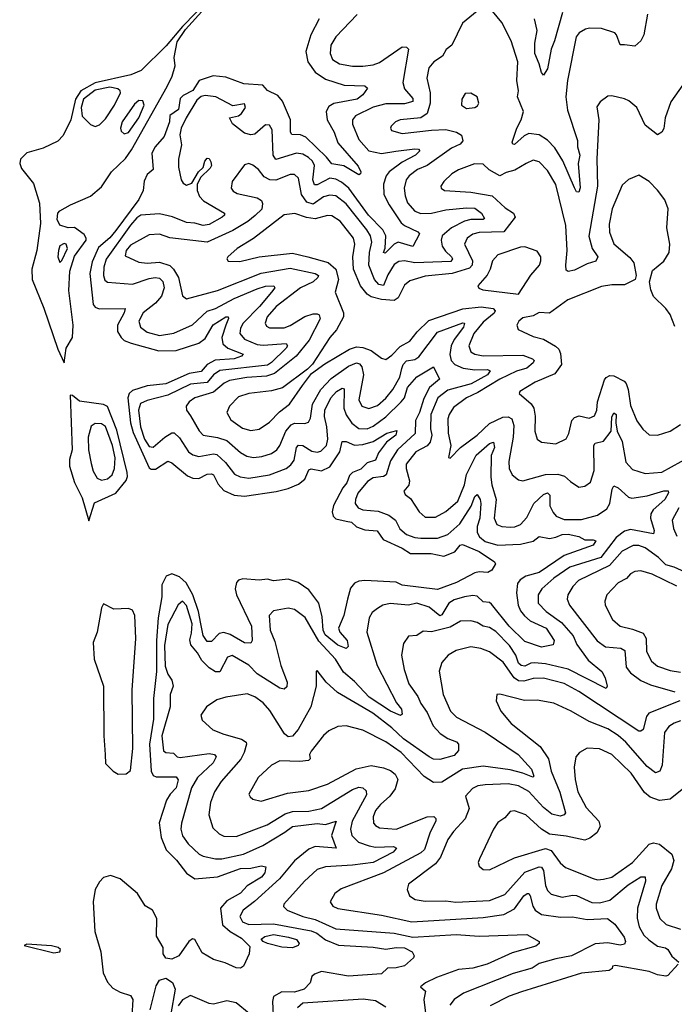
# Model space of a CAD drawing. Extents: x 1954678 to 2060275, y 904822 to 1016299.
# Tile 222 of 256: x 1972511 to 1975666, y 987432 to 992178. Entities that reach past the tile are written whole.
import ezdxf

# ---------------------------------------------------------------- set-up
doc = ezdxf.new("R2010")
doc.units = 0

msp = doc.modelspace()

# ---------------------------------------------------------------- linework, layer by layer
at = {"layer": '0CON20XD'}
for points in [[(1973425, 992278), (1973295, 992145.3), (1973217.6, 992052.4), (1973096.5, 991933.5), (1973047.4, 991912.6), (1972875, 991873.7), (1972805.7, 991834.3), (1972780.2, 991795), (1972757.4, 991695), (1972721.1, 991618.9), (1972695, 991592.8), (1972625, 991558.9), (1972545, 991536.4), (1972515, 991506), (1972511.1, 991485), (1972520.2, 991460.2), (1972578.2, 991388.2), (1972606.6, 991293.4), (1972612.1, 991195), (1972593.2, 991065), (1972570, 990975), (1972571.4, 990925), (1972627.9, 990787.9), (1972695, 990590), (1972725, 990523.3)], [(1972725, 990523.3), (1972734.5, 990595), (1972766.3, 990646.3), (1972768.3, 990705), (1972747.2, 990872.8), (1972753.5, 990965), (1972775, 991037.7), (1972831.1, 991115), (1972832.1, 991125), (1972822.3, 991142.3), (1972775, 991176.2), (1972745, 991174), (1972705, 991187.5), (1972692, 991215), (1972694.5, 991245), (1972705, 991256.9), (1972755.6, 991285), (1972852.3, 991327.7), (1972905, 991371.2), (1972954.1, 991445), (1973020.8, 991509.2), (1973050.4, 991549.6), (1973221.9, 991855), (1973245.3, 991904.7), (1973260, 991955), (1973256.2, 991995), (1973269.6, 992070.4), (1973310, 992130), (1973405, 992234.5)], [(1974715, 992219.4), (1974645, 992160.6), (1974593.1, 992055), (1974566.6, 992033.4), (1974548.1, 992001.9), (1974506.7, 991975), (1974482.5, 991945), (1974473.1, 991895), (1974489.5, 991825), (1974490, 991775), (1974474.3, 991725.7), (1974445, 991705.3), (1974344, 991695), (1974322.5, 991685), (1974300.8, 991665), (1974298, 991655), (1974303.6, 991643.6), (1974355, 991629.3), (1974495, 991645.3), (1974565, 991648.1), (1974615.9, 991635.9), (1974640.4, 991620.4), (1974647, 991593), (1974633.1, 991576.9), (1974592.3, 991557.7), (1974475, 991475.2), (1974428.8, 991455), (1974388, 991425), (1974374.1, 991405), (1974364.1, 991365), (1974368, 991328), (1974380.6, 991295), (1974415, 991255.3), (1974445, 991243.9), (1974495, 991244.8), (1974565, 991260.8), (1974665, 991271), (1974705, 991268.6), (1974736.6, 991245), (1974751.1, 991218.9), (1974745, 991213.8), (1974685.6, 991214.4), (1974653.9, 991206.1), (1974591.9, 991175), (1974547.8, 991135), (1974541.9, 991115), (1974546.4, 991086.4), (1974562.3, 991062.3), (1974592.3, 991035), (1974597.6, 991025), (1974588.1, 991011.9), (1974415, 991006.4), (1974364.8, 991015.2), (1974338.5, 991011.5), (1974315, 990997.5), (1974285, 990947.1), (1974265, 990896.1), (1974241.7, 990901.7), (1974221.2, 990925), (1974193.4, 990995), (1974196.8, 991055), (1974208.8, 991105), (1974201.4, 991135), (1974183.7, 991165), (1974085, 991290.2), (1974035, 991328.8), (1974005, 991332.5), (1973975, 991324), (1973925, 991287.9), (1973895, 991297.3), (1973869.5, 991335), (1973854.2, 991414.2), (1973835, 991431.8), (1973815, 991431.5), (1973745.7, 991404.3), (1973716.5, 991406.5), (1973689.7, 991419.7), (1973662.2, 991455), (1973635, 991476.9), (1973615, 991484.3), (1973595, 991478), (1973535, 991397.5), (1973530.5, 991365), (1973540.5, 991350.5), (1973559.6, 991339.6), (1973655, 991319.6), (1973675.8, 991305.8), (1973681.3, 991291.3), (1973678.6, 991265), (1973646.4, 991233.6), (1973611.1, 991205), (1973537.8, 991162.2), (1973415, 991105.9), (1973235, 991126.5), (1973185, 991144.6), (1973135, 991140), (1973045, 991090.6), (1973024.5, 991065), (1973020, 991040), (1973085, 991008.2), (1973125, 991004.1), (1973185, 991009), (1973235, 990993), (1973253.1, 990975), (1973275.7, 990935), (1973295, 990845.8), (1973315, 990832.7), (1973465, 990872.6), (1973675, 990956.6), (1973815, 990979.5), (1973935.6, 990955), (1973950.8, 990945), (1973948.2, 990935), (1973925, 990914.1), (1973865, 990885.2), (1973747.8, 990795), (1973704.2, 990745), (1973694.7, 990714.7), (1973701.1, 990701.1), (1973715, 990692.4), (1973785, 990691.7), (1973815, 990703.5), (1973885, 990746.5), (1973925, 990759.3), (1973945, 990759.4), (1973955, 990754.4), (1973958.6, 990735), (1973906.6, 990633.4), (1973843.9, 990556.1), (1973738.5, 990471.5), (1973700.9, 990459.1), (1973605, 990452.9), (1973521.7, 990438.3), (1973496.5, 990425), (1973445, 990381.6), (1973354.5, 990355), (1973328.2, 990335), (1973313.3, 990315), (1973314.4, 990295), (1973335, 990267.8), (1973376.3, 990196.3), (1973395.6, 990175), (1973465, 990164), (1973509.3, 990149.3), (1973575, 990091.8), (1973605, 990073.3), (1973637.3, 990067.3), (1973678.2, 990071.8), (1973725, 990087.2), (1973750.8, 990105), (1973765, 990125.6), (1973793.5, 990195), (1973819.1, 990225), (1973835, 990233), (1973885, 990230.4), (1973902.7, 990237.3), (1973912.6, 990257.4), (1973922.8, 990325), (1973962.9, 990395), (1974012.7, 990447.3), (1974095, 990507.4), (1974135, 990523.2), (1974148.8, 990518.8), (1974160.5, 990505), (1974167.8, 990465), (1974145.3, 990345), (1974159.5, 990315), (1974193.6, 990303.6), (1974235, 990317.3), (1974275, 990353.4), (1974308.9, 990395), (1974343.5, 990455), (1974353.4, 990496.6)], [(1975536.9, 992205), (1975518.9, 992105), (1975505, 992076), (1975475, 992050), (1975425.7, 992055.7), (1975405, 992056.9), (1975387.8, 992105), (1975378.8, 992115), (1975314.5, 992134.5), (1975257.2, 992137.2), (1975237.7, 992132.3), (1975207.1, 992115), (1975192.3, 992095), (1975150.9, 991885), (1975143.5, 991805), (1975151.8, 991741.8), (1975199.6, 991595), (1975200, 991565), (1975211.1, 991525), (1975202.6, 991485), (1975212.7, 991367.3), (1975205, 991345.8), (1975195, 991348), (1975185, 991367.3), (1975127.8, 991497.8), (1975089.2, 991559.2), (1975055, 991597.6), (1975015, 991621.9), (1974965, 991628.5), (1974942.4, 991617.6), (1974895, 991575.5), (1974887.6, 991577.6), (1974885, 991588), (1974907.6, 991655), (1974927.8, 991695), (1974939.2, 991735), (1974910.4, 991805), (1974915.2, 991835.2), (1974907, 991885), (1974911.2, 991975), (1974879.2, 992075), (1974834.7, 992164.7), (1974789.2, 992219.2)], [(1975127.7, 992212.3), (1975088.9, 992075), (1975071.8, 992035), (1975055, 991940), (1975035, 991910), (1975025, 991922.5), (1975013.8, 991965), (1974994.1, 992015), (1974992.8, 992065), (1975004.5, 992125), (1974991.4, 992181.4)], [(1973955, 992181.8), (1973914.7, 992105), (1973889.6, 992025), (1973898.9, 991975), (1973935.8, 991925), (1973985, 991891.7), (1974075, 991862), (1974175, 991859.5), (1974187.8, 991847.8), (1974164.6, 991815), (1974138.2, 991795), (1974025, 991774.4), (1974000.3, 991759.7), (1973987.4, 991735), (1973993.4, 991695), (1974026.8, 991635), (1974044.3, 991584.3), (1974141.5, 991471.5), (1974155.6, 991445), (1974153.8, 991435), (1974145, 991429.2), (1974073, 991473), (1974015, 991483.1), (1973990, 991515), (1973890.7, 991610.7), (1973865, 991622.2), (1973822.2, 991625), (1973816.2, 991636.2), (1973816.5, 991695), (1973778, 991785), (1973755, 991813), (1973705, 991836.9), (1973682.7, 991862.7), (1973591.7, 991868.3), (1973505, 991901.3), (1973443.1, 991906.9), (1973376.1, 991883.9), (1973345, 991837.1), (1973298.4, 991811.6), (1973285, 991797.1), (1973276, 991745), (1973234, 991716), (1973232.3, 991685), (1973207.8, 991615), (1973163.5, 991565), (1973148.5, 991535), (1973154.4, 991455.6), (1973125, 991431.2), (1973110.9, 991399.1), (1973106.7, 991355), (1973085, 991311), (1972975, 991161.3), (1972945, 991126.8), (1972890.3, 991079.7), (1972859.9, 991010.1), (1972849.5, 990955), (1972865.3, 990805), (1972875, 990791.2), (1972893.8, 990783.8), (1973019.2, 990785), (1973015.2, 990765), (1972981.9, 990705), (1972982.6, 990675), (1972999.7, 990645), (1973015, 990631.4), (1973047.7, 990617.7), (1973181.4, 990581.4), (1973265, 990583.7), (1973375, 990619.2), (1973405, 990640.3), (1973442.9, 990707.1), (1973505, 990745.3), (1973515.3, 990745.3), (1973516.7, 990736.7), (1973503.9, 990705), (1973485.2, 990645), (1973490, 990615), (1973514.3, 990594.3), (1973587.3, 990565), (1973580.6, 990555), (1973545, 990543.2), (1973453.6, 990536.4), (1973414, 990516), (1973385, 990482.6), (1973328, 990472), (1973215, 990421.7), (1973125, 990413.5), (1973055, 990390.3), (1973038.3, 990375), (1973032.7, 990355), (1973045.2, 990235), (1973057.3, 990187.3), (1973135, 990017.6), (1973145, 990010.3), (1973165, 990011.3), (1973225, 990049.1), (1973245, 990041.2), (1973319.5, 989979.5), (1973345, 989967.5), (1973375, 989965.3), (1973415, 989986.6), (1973435, 989989.2), (1973445, 989984.5), (1973468.2, 989938.2), (1973495, 989908.9), (1973545, 989886.2), (1973595, 989881.1), (1973747.2, 989902.8), (1973805, 989917.5), (1973855, 989938.5), (1973885, 989962.1), (1973905, 990008.2), (1973915, 990012.3), (1973965, 990002.9), (1974005, 990021.9), (1974053.2, 990095), (1974065.8, 990144.2), (1974085, 990144.7), (1974125, 990126.4), (1974165, 990130.3), (1974215, 990145.2), (1974280.6, 990185), (1974327.9, 990197.9), (1974323.7, 990175), (1974279.2, 990140.8), (1974240.7, 990089.3), (1974225, 990054.3), (1974185, 990041.6), (1974155, 990011.7), (1974115, 989995.3), (1974100.1, 989979.9), (1974086.9, 989945), (1974068.2, 989921.8), (1974023.9, 989836.1), (1974017.2, 989805), (1974022.2, 989785), (1974035, 989772.4), (1974085, 989759.8), (1974109.4, 989755), (1974135, 989732.5), (1974175, 989719.2), (1974233.3, 989713.3), (1974262.4, 989672.4), (1974355, 989630.9), (1974395, 989605.2), (1974493.9, 989603.9), (1974555, 989591.6), (1974607.5, 989612.5), (1974634.1, 989645), (1974645, 989648.1), (1974725, 989613.8), (1974800, 989565), (1974803.3, 989555), (1974786.7, 989525), (1974767.5, 989512.5), (1974725, 989515.5), (1974705, 989510.8), (1974615.5, 989465), (1974525, 989430.8), (1974355, 989452.7), (1974325, 989466.3), (1974175, 989474.8), (1974145, 989471.2), (1974125, 989461.8), (1974105, 989438.1), (1974091.3, 989385), (1974073.4, 989305), (1974046.8, 989245), (1974054.6, 989225), (1974089.3, 989185), (1974094.4, 989155.6), (1974085, 989147.1), (1974045, 989163.4), (1973982.9, 989212.9), (1973973.8, 989235), (1973968.5, 989298.5), (1973952.5, 989365), (1973905, 989430), (1973852.5, 989465), (1973805, 989480.9), (1973735, 989473.2), (1973705, 989481.2), (1973665, 989476.8), (1973586.9, 989483.1), (1973565, 989475.4), (1973555.9, 989464.1), (1973550, 989435), (1973556.4, 989405), (1973628, 989255), (1973631.1, 989185), (1973625, 989172.5), (1973595, 989174.4), (1973525.4, 989214.6), (1973495, 989224.3), (1973471.6, 989218.4), (1973435, 989180.4), (1973415, 989180.4), (1973395, 989209.1), (1973384.5, 989265.5), (1973373.1, 989325), (1973344.7, 989404.7), (1973313.8, 989463.8), (1973281.5, 989491.5), (1973245, 989507), (1973216.9, 989495), (1973196.4, 989453.6), (1973195.5, 989395.5), (1973179, 989295), (1973169.8, 989185), (1973170.5, 989035), (1973156.1, 988905), (1973156.1, 988806.1), (1973136.6, 988685), (1973144.8, 988555), (1973154.7, 988535), (1973168, 988528), (1973265, 988527.7), (1973274.1, 988514.1), (1973265.3, 988474.7), (1973236, 988444), (1973218.9, 988415), (1973183.3, 988306.7), (1973192.8, 988235), (1973216.2, 988176.2), (1973266.2, 988126.2), (1973315, 988063.9), (1973355, 988036), (1973465, 988045.6), (1973575, 988085.7), (1973625, 988088.1), (1973675, 988099.4), (1973696.7, 988095), (1973693.1, 988065), (1973676.2, 988045), (1973607.7, 988002.3), (1973575, 987966.9), (1973509.1, 987930.9), (1973479.4, 987895), (1973488.2, 987815), (1973525, 987782.9), (1973579.6, 987749.6), (1973619.5, 987709.5), (1973616.9, 987675), (1973589.7, 987615), (1973575, 987606.2), (1973555, 987606.8), (1973501.1, 987631.1), (1973445, 987647.5), (1973390.4, 987680.4), (1973355, 987744.2), (1973343.6, 987746.4), (1973326.4, 987733.6), (1973277.7, 987665), (1973245, 987649), (1973214.6, 987654.6), (1973202.3, 987675), (1973203.1, 987705), (1973170.7, 987760.7), (1973172.5, 987845), (1973151.5, 987885), (1973116.4, 987906.4), (1973079.1, 987965), (1972995, 988035.9), (1972948.3, 988051.7), (1972915, 988042.5), (1972895, 988022), (1972874.1, 987985), (1972864.9, 987925), (1972872.7, 987782.7), (1972902.3, 987685), (1972913.9, 987583.9), (1972935, 987538), (1972960.1, 987510.1), (1972995, 987489.6), (1973045, 987474.3), (1973056.4, 987455), (1973051.2, 987375)], [(1974136.7, 992203.3), (1974034.6, 992095), (1974011.3, 992055), (1974007.5, 992015), (1974019.1, 991985), (1974052.5, 991965), (1974115, 991953.1), (1974165, 991953.2), (1974215, 991959.4), (1974245, 991970.6), (1974355, 992047.3), (1974375, 992045.6), (1974385.4, 992035.4), (1974356.8, 991875), (1974365.8, 991845), (1974405, 991797.7), (1974406.2, 991783.8), (1974365, 991772.8), (1974275, 991772.7), (1974213.8, 991756.2), (1974129.4, 991715), (1974114.6, 991695), (1974115.5, 991674.5), (1974145, 991600.9), (1974193.8, 991545), (1974255, 991533.2), (1974324.1, 991544.1), (1974415, 991555.7), (1974432.9, 991552.9), (1974438.8, 991545), (1974419.1, 991525), (1974355, 991491), (1974291.2, 991445), (1974277.3, 991425), (1974264.4, 991385.6), (1974266.7, 991335), (1974291, 991285), (1974349.2, 991199.2), (1974365.2, 991185.2), (1974430, 991155), (1974438.5, 991145), (1974406.4, 991083.6), (1974335, 991104.7), (1974315, 991096), (1974272.1, 991052.1), (1974264.7, 991055), (1974273.1, 991076.9), (1974276, 991135), (1974260.6, 991165), (1974192.4, 991235), (1974096.7, 991365), (1974062.5, 991395), (1974035, 991409.2), (1974005, 991413.4), (1973945, 991381.5), (1973932.3, 991382.3), (1973924.5, 991405), (1973932.6, 991475), (1973922.9, 991495), (1973903.4, 991513.4), (1973875, 991529.2), (1973845, 991534.3), (1973745, 991503.1), (1973733.1, 991525), (1973727.1, 991647.1), (1973715, 991670), (1973695, 991670.6), (1973643.7, 991626.3), (1973625, 991622.9), (1973595, 991630.3), (1973536.9, 991675), (1973522, 991705), (1973565, 991713.6), (1973580, 991725), (1973598.6, 991755), (1973595, 991772.5), (1973537.7, 991762.3), (1973456.1, 991806.1), (1973405, 991811.9), (1973385, 991807.3), (1973365, 991789.4), (1973313.2, 991705), (1973289.8, 991655), (1973283.1, 991623.1), (1973291.4, 991575), (1973276, 991506), (1973276.2, 991466.2), (1973289.6, 991405), (1973299.6, 991389.6), (1973315, 991380.8), (1973340.9, 991389.1), (1973373.5, 991445), (1973395.4, 991464.6), (1973403.9, 991495), (1973415, 991510), (1973425, 991508.9), (1973432.7, 991492.7), (1973435.3, 991475), (1973428.7, 991461.3), (1973382.9, 991417.1), (1973366.2, 991383.8), (1973366.1, 991355), (1973378.2, 991325), (1973396.9, 991305), (1973497.5, 991245), (1973498.6, 991235), (1973487.1, 991225), (1973425, 991191), (1973395.2, 991184.8), (1973355, 991197.3), (1973315, 991199.6), (1973247.9, 991227.9), (1973185, 991241.6), (1973095, 991235.7), (1973075, 991222.7), (1973045, 991187.2), (1972927.2, 991022.8), (1972916, 990985), (1972915.2, 990945.2), (1972921.9, 990921.9), (1972935, 990911.9), (1973055, 990903), (1973135, 990930.3), (1973164.4, 990934.4), (1973185, 990931.1), (1973200.7, 990915), (1973206.7, 990885), (1973194.8, 990845), (1973165, 990811.9), (1973106.9, 990765), (1973085.3, 990724.7), (1973092.5, 990695), (1973125, 990671.6), (1973185, 990656.1), (1973253.6, 990666.4), (1973343.6, 990706.4), (1973415, 990772.5), (1973455, 990785.6), (1973545, 990833.6), (1973655, 990879.6), (1973695, 990892.7), (1973736.2, 990895), (1973740.6, 990885), (1973725.3, 990865), (1973667.2, 990795), (1973588.7, 990715), (1973575, 990690), (1973572.6, 990665), (1973595, 990637.4), (1973655, 990611.9), (1973685, 990608.8), (1973795, 990617.1), (1973801.5, 990605), (1973795.9, 990595), (1973724.8, 990525), (1973705, 990512.9), (1973475, 990486.1), (1973445.7, 990465), (1973415, 990428.7), (1973335, 990420.1), (1973225, 990368.2), (1973125, 990342.6), (1973093, 990327), (1973083.4, 990295), (1973093.4, 990215), (1973113.3, 990155), (1973135, 990120.5), (1973155, 990117.7), (1973210.4, 990165), (1973245, 990185.8), (1973255, 990185.8), (1973281.3, 990161.3), (1973324.7, 990095), (1973345, 990079.4), (1973375, 990071.8), (1973445, 990084.8), (1973461.8, 990081.8), (1973503.1, 990043.1), (1973546.6, 989986.6), (1973574.1, 989974.1), (1973615, 989968), (1973715, 989984.3), (1973795, 990013.8), (1973818, 990032), (1973833.9, 990055), (1973845.2, 990114.8), (1973855, 990127.3), (1973875, 990124.8), (1973918.3, 990098.3), (1973945, 990093.2), (1973961.7, 990098.3), (1973990, 990125), (1973995.9, 990155), (1973991.2, 990215), (1973979.8, 990265), (1973981.6, 990295), (1974010.7, 990355), (1974037.7, 990385), (1974065, 990401.2), (1974075, 990397.5), (1974073.2, 990305), (1974085, 990273.2), (1974112, 990232), (1974145, 990206.8), (1974185, 990204.8), (1974215, 990217.6), (1974275, 990262.8), (1974349.4, 990335), (1974365, 990355.5), (1974380.6, 990405), (1974424.2, 990455.8), (1974505, 990504.3), (1974534.4, 990445), (1974485.8, 990404.2), (1974458.2, 990351.8), (1974437.9, 990285), (1974418.9, 990245), (1974416.4, 990183.6), (1974331, 990105), (1974298, 990052)], [(1972875, 991663.5), (1972895, 991670.5), (1972925, 991699.1), (1972967.8, 991765), (1972996.4, 991825), (1972995.4, 991835.4), (1972984, 991845), (1972945, 991852), (1972875, 991837.6), (1972817.9, 991795), (1972806.8, 991755), (1972811.9, 991711.9), (1972852.1, 991672.1), (1972875, 991663.5)], [(1975706.3, 991863.7), (1975648.3, 991781.7), (1975620.9, 991705), (1975615, 991653.3), (1975605, 991636.2), (1975585, 991623.3), (1975525, 991669.2), (1975485, 991753.8), (1975446.3, 991786.3), (1975425, 991795.6), (1975365, 991810.8), (1975345, 991808.8), (1975308.3, 991781.7), (1975293, 991757), (1975302.5, 991695), (1975292.7, 991507.3), (1975294.8, 991375), (1975253.7, 991133.7), (1975269.7, 991075), (1975296.5, 991035), (1975287, 991013), (1975245, 991000.8), (1975185, 990970.9), (1975155, 990964.6), (1975145, 990970), (1975142.3, 990995), (1975150, 991065), (1975143.2, 991185), (1975095, 991382.9), (1975055, 991450.9), (1975015, 991491.9), (1974985, 991500), (1974952.5, 991485), (1974897, 991453), (1974855, 991441.5), (1974825, 991425.6), (1974774.2, 991454.2), (1974745, 991481.1), (1974703.4, 991483.4), (1974625.8, 991454.2), (1974594.4, 991435), (1974555, 991396.9), (1974540.8, 991375), (1974542, 991365), (1974557.5, 991355), (1974685, 991346.4), (1974787.9, 991327.9), (1974851.2, 991271.2), (1974890.7, 991245), (1974899.4, 991225), (1974844.8, 991155.2), (1974725, 991152.5), (1974695, 991144.1), (1974667.3, 991125), (1974654.6, 991095), (1974693.1, 991015), (1974691.8, 990995), (1974679.4, 990980.6), (1974595, 990953.6), (1974465, 990941.6), (1974390.6, 990919.4), (1974365, 990897.5), (1974335, 990837.1), (1974315, 990823.9), (1974255, 990828.4), (1974205, 990842.4), (1974185.1, 990855.1), (1974153.6, 990895), (1974119.2, 990975), (1974116.2, 991033.8), (1974126.4, 991095), (1974120, 991125), (1974055, 991206.2), (1974015, 991232.5), (1973993.8, 991233.8), (1973935, 991218.4), (1973893.6, 991223.6), (1973836.3, 991243.7), (1973785, 991236.4), (1973637.5, 991122.5), (1973559.2, 991075), (1973514, 991035), (1973510, 991025), (1973515, 991013.8), (1973571.5, 991011.5), (1973664.7, 991035.3), (1973825, 991051.6), (1973900, 991035), (1973997.5, 991007.5), (1974034.8, 990974.8), (1974046.7, 990925), (1974031.8, 990865), (1974071, 990765), (1974071.9, 990745), (1974037.8, 990682.2), (1974006, 990645), (1973922.4, 990517.6), (1973897.7, 990492.3), (1973777.3, 990402.7), (1973725, 990388.1), (1973615, 990375.3), (1973565, 990359.6), (1973522.1, 990315), (1973510, 990285), (1973528.1, 990248.1), (1973585, 990207.9), (1973625, 990198.2), (1973665, 990203.8), (1973715, 990237.1), (1973762.4, 990287.6), (1973810.9, 990325), (1973873.5, 990415), (1973917.7, 990472.3), (1973981.7, 990518.3), (1974100.4, 990589.6), (1974135, 990600.2), (1974165, 990597.6), (1974205, 990582.5), (1974255, 990546.2), (1974275, 990540), (1974305, 990560.8), (1974345, 990602.5), (1974392, 990628), (1974427, 990673), (1974483, 990727), (1974646.7, 990783.3), (1974735, 990793.5), (1974792.9, 990785), (1974801.8, 990775), (1974797.1, 990762.9), (1974745, 990719.4), (1974699.3, 990665), (1974675.3, 990605.3), (1974685, 990577.3), (1974705, 990564.7), (1974745, 990557.8), (1974935, 990560.8), (1974982.9, 990542.9), (1974990.4, 990535), (1974986.2, 990523.8), (1974955, 990498.5), (1974905, 990482.8), (1974825, 990444.2), (1974719.5, 990380.5), (1974665, 990355.2), (1974601.4, 990308.6), (1974580, 990275), (1974574.4, 990254.4), (1974576.5, 990185), (1974588.8, 990125), (1974577.5, 990067.5), (1974585, 990063.8), (1974634.7, 990115.3), (1974715, 990174.3), (1974775, 990230.4), (1974839, 990261), (1974865, 990263.7), (1974883.2, 990253.2), (1974891.6, 990221.6), (1974889.2, 990165), (1974867.6, 990047.6), (1974869.6, 990015), (1974885, 989983.1), (1974915, 989960), (1974935, 989954.5), (1975045, 989985.3), (1975105, 989986.3), (1975137.3, 989977.3), (1975165, 989951.9), (1975205, 989924.4), (1975235, 989928.9), (1975261.1, 989948.9), (1975279.2, 990005), (1975278.2, 990125), (1975285, 990136.1), (1975325, 990145.3), (1975361.9, 990195), (1975365, 990262.5), (1975375, 990283.3), (1975386.3, 990275), (1975383.5, 990235), (1975390.7, 990195), (1975414.3, 990145), (1975431.8, 990045), (1975465, 990008.8), (1975525, 989990.8), (1975605, 989996.1), (1975745.5, 990074.5)], [(1973015, 991626.7), (1973035, 991634.2), (1973085.3, 991705), (1973110.8, 991765), (1973105, 991786.7), (1973085, 991787.5), (1973065, 991770), (1973005.6, 991685), (1972997.5, 991655), (1973000.3, 991640.3), (1973015, 991626.7)], [(1974665, 991750), (1974705, 991754), (1974717.7, 991762.3), (1974723.3, 991775), (1974716.2, 991805), (1974685, 991823.8), (1974657.7, 991822.3), (1974642, 991795), (1974640, 991765), (1974665, 991750)], [(1975668.9, 990698.9), (1975646.5, 990756.5), (1975624.4, 990785), (1975565, 990842.9), (1975552.4, 990875), (1975546.6, 990913.4), (1975560.9, 990969.1), (1975615, 991014.4), (1975641.2, 991055), (1975644.5, 991095), (1975629.6, 991175), (1975636.7, 991266.7), (1975619.8, 991309.8), (1975585, 991355.7), (1975545, 991396.9), (1975495, 991428.6), (1975445, 991408), (1975415, 991380), (1975365.5, 991265.5), (1975352.6, 991192.6), (1975353.3, 991153.3), (1975375, 991096.9), (1975451.3, 991031.3), (1975470.3, 991005), (1975482.1, 990945), (1975476.9, 990925), (1975425, 990899.2), (1975365, 990899.4), (1975315, 990891.5), (1975153.2, 990826.8), (1975065, 990763.8), (1975015, 990766.2), (1974985, 990750), (1974935, 990740), (1974916.7, 990725), (1974906.7, 990705), (1974912.5, 990685), (1974985, 990650), (1975035, 990638.1), (1975093.6, 990603.6), (1975108.7, 990588.7), (1975118, 990568), (1975122.5, 990515), (1975089.3, 990470.7), (1974995, 990430.6), (1974922, 990385), (1974918.8, 990375), (1974975.3, 990325.3), (1974989.1, 990305), (1974996, 990266), (1974993.8, 990193.8), (1975005, 990156.2), (1975025, 990140.8), (1975095, 990132.5)], [(1972705, 991007.5), (1972715, 991016.9), (1972741.4, 991075), (1972735.4, 991095), (1972725, 991098.2), (1972705, 991087.9), (1972697.6, 991065), (1972695.4, 991035), (1972705, 991007.5)], [(1974915, 990854), (1974973.8, 990946.2), (1975016.5, 990995), (1975023.1, 991015), (1975022.9, 991035), (1975005, 991061.2), (1974945, 991083.1), (1974925, 991081.5), (1974815, 991044.4), (1974789.1, 991015), (1974778.2, 990975), (1974763.2, 990946.8), (1974719.2, 990895), (1974723.6, 990883.6), (1974742.5, 990875), (1974915, 990854)], [(1974353.4, 990496.6), (1974358.9, 990515), (1974375, 990532.5), (1974415, 990539.6), (1974435, 990552.7), (1974525, 990670.9), (1974646.9, 990716.9), (1974654.5, 990714.5), (1974649.8, 990695), (1974604.3, 990635.7), (1974590.9, 990605), (1974584.5, 990564.5), (1974591, 990535), (1974607.5, 990515), (1974647.8, 990497.8), (1974705, 990489.5), (1974765, 990491.2), (1974778.8, 990485), (1974765.7, 990465), (1974687.1, 990422.9), (1974575, 990391.7), (1974525.8, 990354.2), (1974493.1, 990275), (1974490.6, 990205), (1974497.8, 990175), (1974488.7, 990141.3), (1974475, 990124), (1974420.3, 990095), (1974374.1, 990035), (1974373.7, 990015), (1974390, 989955), (1974385.9, 989934.1), (1974362.9, 989905), (1974368.7, 989888.7), (1974395, 989868.9), (1974435.5, 989805), (1974465, 989778.9), (1974515, 989780), (1974565, 989806.6), (1974622.6, 989857.4), (1974654.2, 989935), (1974664.6, 989985.4), (1974711.1, 990078.9), (1974775, 990134.2), (1974795, 990140.9), (1974798.5, 990115), (1974782.6, 990077.4), (1974782.1, 989972.1), (1974785.8, 989935.8), (1974806.8, 989865), (1974796.9, 989775), (1974810.5, 989745), (1974835, 989735.3), (1974875, 989731.2), (1974897.3, 989732.7), (1974925, 989743.8), (1974955, 989778.5), (1974988.6, 989845), (1975035, 989889.2), (1975055, 989896.3), (1975066.1, 989886.1), (1975065.8, 989835), (1975081.7, 989801.7), (1975096.7, 989785), (1975135, 989768.4), (1975218.9, 989768.9), (1975295, 989790), (1975340, 989820), (1975355, 989845.8), (1975366, 989914), (1975375, 989930), (1975395, 989921.2), (1975445, 989876.1), (1975461.5, 989871.5), (1975535, 989883.2), (1975615.9, 989905.9), (1975636.3, 989906.3), (1975637.4, 989897.4), (1975620.5, 989865), (1975564.5, 989815.5), (1975551.8, 989795), (1975550.3, 989775), (1975569.2, 989715), (1975565, 989699.4), (1975455, 989719.7), (1975425, 989711.7), (1975385, 989682.3), (1975312, 989585), (1975161.5, 989538.5), (1975085, 989486.2), (1975027.3, 989435), (1975009.6, 989405), (1975009.1, 989365), (1975047.6, 989325), (1975122, 989272), (1975177.8, 989207.8), (1975195.2, 989165.2), (1975250.6, 989090.6), (1975316.3, 989036.3), (1975332.1, 989005), (1975341.4, 988965), (1975336.9, 988953.1), (1975155, 989046.8), (1975045, 989072.5), (1974992.2, 989077.8), (1974975, 989076.7), (1974945, 989061.1), (1974928.5, 989065), (1974915, 989076.7), (1974902.1, 989115), (1974871.9, 989161.9), (1974805, 989228.6), (1974775, 989247.1), (1974745, 989253.5), (1974715, 989271.9), (1974685, 989280.6), (1974635, 989277.9), (1974585, 989249.3), (1974495, 989227.1), (1974455, 989229.6), (1974425, 989208.9), (1974384.7, 989205.3), (1974360, 989170), (1974350.9, 989115), (1974364.6, 989045), (1974386.2, 988976.2), (1974430.5, 988915), (1974445, 988880.9), (1974475, 988837.5), (1974503.2, 988773.2), (1974537.2, 988737.2), (1974575, 988712.5), (1974616.8, 988696.8), (1974625.5, 988685.5), (1974625.8, 988655), (1974605, 988631.5), (1974535, 988611.2), (1974505, 988613.1), (1974485, 988623.9), (1974361.4, 988711.4), (1974305, 988763.7), (1974212.4, 988835), (1974043.1, 988935), (1973987.5, 988985), (1973945, 989040), (1973940, 989035), (1973939.4, 988965), (1973913.4, 988865), (1973853, 988757), (1973825, 988723.8), (1973805, 988720.4), (1973787.9, 988735), (1973717.1, 988847.1), (1973684, 988884), (1973645, 988913.5), (1973607.6, 988927.6), (1973505, 988912.7), (1973461.1, 988898.9), (1973412, 988865), (1973384.3, 988825), (1973390.6, 988800.6), (1973442, 988755), (1973495, 988733.3), (1973580, 988710), (1973601.9, 988695), (1973604.5, 988685), (1973593.2, 988645), (1973576.5, 988613.5), (1973481.8, 988505), (1973449.3, 988455), (1973430.7, 988405), (1973421.8, 988345), (1973442.3, 988282.3), (1973473.1, 988253.1), (1973495, 988242.3), (1973555, 988240.3), (1973703.9, 988296.1), (1973789.8, 988350.2), (1973825, 988361.2), (1973905, 988363.1), (1973965, 988375.2), (1974115, 988467.1), (1974145, 988477.9), (1974165.3, 988475.3), (1974180.8, 988460.8), (1974181.8, 988441.8), (1974113.7, 988315), (1974104.8, 988275), (1974111.9, 988245), (1974143.9, 988213.9), (1974195, 988195.2), (1974225, 988189), (1974312.6, 988192.6), (1974326.2, 988185), (1974310.9, 988165), (1974215, 988115.5), (1974115, 988102.1), (1973985.2, 988094.8), (1973945, 988082), (1973883.8, 988025), (1973784.4, 987915), (1973782.8, 987902.8), (1973799.4, 987885), (1973875, 987854.4), (1973935, 987841), (1974035, 987796), (1974315, 987775.2), (1974405, 987755.8), (1974615, 987768.4), (1974725, 987760.7), (1974955, 987767.9), (1975013.8, 987735), (1975014, 987725), (1974998.5, 987711.5), (1974885, 987679.3), (1974763.3, 987625), (1974695, 987605.5), (1974625, 987599.3), (1974519.3, 987560.7), (1974466.2, 987535), (1974443.3, 987515), (1974467.5, 987495), (1974459.1, 987455), (1974474.3, 987325)], [(1975095, 990132.5), (1975145, 990157.1), (1975157.8, 990182.2), (1975171.5, 990245), (1975185, 990260), (1975207.8, 990267.8), (1975255, 990256.5), (1975281.1, 990268.9), (1975292.5, 990295), (1975296.2, 990335), (1975328.7, 990441.3), (1975336.9, 990453.1), (1975355, 990462), (1975375, 990461.1), (1975424.8, 990434.8), (1975434, 990424), (1975444, 990395), (1975455, 990318), (1975484.7, 990244.7), (1975513.3, 990203.3), (1975545, 990175.8), (1975585, 990175.6), (1975645, 990194.4), (1975695, 990225.6)], [(1972845, 989762.5), (1972871.1, 989848.9), (1972975, 989894.8), (1973024.1, 989955.9), (1973030.8, 989975), (1973029.3, 989995), (1972978.6, 990198.6), (1972935, 990313.3), (1972915, 990323.5), (1972798.8, 990338.8), (1972765, 990366), (1972755, 990367.5), (1972764.1, 990105), (1972751.9, 990058.1), (1972751, 990025), (1972775, 989947.2), (1972812.2, 989872.2), (1972845, 989762.5)], [(1972905, 989958.2), (1972935, 989964.8), (1972956.7, 989983.3), (1972968.4, 990015), (1972970.6, 990065), (1972958.7, 990125), (1972925, 990216.8), (1972905, 990228.9), (1972875, 990231.5), (1972855, 990217.8), (1972840.9, 990165), (1972843.3, 990105), (1972855, 990038.5), (1972865, 990002), (1972885, 989968.1), (1972905, 989958.2)], [(1974298, 990052), (1974277, 989983), (1974265, 989975.7), (1974215, 989969.8), (1974187.9, 989952.1), (1974141, 989895), (1974128.8, 989865), (1974128, 989845), (1974142.5, 989825), (1974164.2, 989815), (1974238.4, 989808.4), (1974289.6, 989789.6), (1974322.9, 989765), (1974343.4, 989723.4), (1974375, 989696.8), (1974415, 989682), (1974445, 989678.4), (1974525, 989678.9), (1974575, 989696.2), (1974631.7, 989748.3), (1974687.2, 989832.8), (1974705, 989880), (1974715, 989888.9), (1974730.7, 989865), (1974732.7, 989845), (1974728.4, 989775), (1974716.4, 989735), (1974715.8, 989705.8), (1974726.8, 989685), (1974755, 989663.2), (1974815, 989644.8), (1974925, 989649.9), (1974986, 989664), (1975015, 989686.4), (1975065, 989677.6), (1975095, 989684), (1975125, 989695.7), (1975155, 989698.1), (1975205, 989686.3), (1975235, 989670), (1975275, 989670.5), (1975288, 989665), (1975275, 989644.2), (1975135, 989594.4), (1975015, 989512.9), (1974950.4, 989495), (1974923, 989477), (1974910.5, 989459.5), (1974905.6, 989415), (1974913.4, 989355), (1974925, 989328.5), (1974943.4, 989303.4), (1974970.7, 989280.7), (1975048.8, 989245), (1975086, 989185), (1975082, 989165), (1975025, 989152.4), (1974945, 989180.8), (1974870, 989255), (1974785, 989360.9), (1974775, 989368.1), (1974745, 989371.6), (1974715, 989398.7), (1974695, 989402.8), (1974655, 989395.3), (1974605, 989380.6), (1974578.9, 989365), (1974545, 989308.2), (1974535, 989303.7), (1974485, 989345.2), (1974425, 989365.7), (1974385, 989355.7), (1974296.7, 989363.3), (1974261.2, 989355), (1974235, 989340), (1974210.5, 989319.5), (1974194.5, 989295), (1974184, 989225), (1974234.1, 989064.1), (1974327.5, 988885), (1974350.7, 988855), (1974355, 988830), (1974346.9, 988823.1), (1974297.3, 988845), (1974195, 988911.7), (1974125, 988987.1), (1974072.3, 989032.3), (1974033.8, 989095), (1973952.1, 989182.1), (1973886.8, 989296.8), (1973835.8, 989335), (1973805, 989340.9), (1973735, 989328.1), (1973712.7, 989305), (1973718.7, 989235), (1973741, 989181), (1973768.9, 989065), (1973799.3, 988985), (1973798.7, 988961.3), (1973785, 988950), (1973765, 988956.1), (1973656.1, 989025), (1973615, 989065.8), (1973535, 989113.3), (1973512.2, 989105), (1973475, 989034.6), (1973455, 989034), (1973425, 989053.3), (1973388.3, 989088.3), (1973368.1, 989125), (1973335.9, 989165), (1973331.1, 989188.9), (1973339.7, 989220.2), (1973341.7, 989265), (1973315, 989354.4), (1973295, 989375.4), (1973275, 989356.9), (1973225, 989262.9), (1973208.2, 989161.8), (1973211.6, 989061.6), (1973225, 989023.3), (1973245, 988994), (1973250, 988965), (1973236.7, 988925), (1973236.7, 988865), (1973196.8, 988725), (1973203.5, 988653.5), (1973214.6, 988644.6), (1973252, 988642), (1973270, 988625), (1973285, 988621.4), (1973425, 988640.7), (1973450, 988635), (1973458.2, 988625), (1973443.4, 988595), (1973368.4, 988525), (1973339.7, 988475), (1973290.6, 988305), (1973287.3, 988275), (1973295, 988244.2), (1973322.2, 988205), (1973376.7, 988155), (1973395.3, 988145.3), (1973455, 988132.4), (1973485, 988132), (1973589.4, 988155), (1973682.2, 988197.8), (1973789.4, 988260.6), (1973825, 988288), (1973945, 988302.7), (1973985, 988298.8), (1974036.2, 988315), (1974013.9, 988245), (1974036.2, 988183.8), (1973935, 988191.5), (1973905, 988179.2), (1973835, 988123.4), (1973763.1, 988036.9), (1973643.2, 987926.8), (1973587.7, 987885), (1973571.5, 987855), (1973585, 987828.4), (1973615, 987817), (1973735, 987818.9), (1973915, 987785.7), (1973943.8, 987773.8), (1973985, 987742.3), (1974046.8, 987716.8), (1974215, 987707), (1974275, 987697.5), (1974325, 987705.2), (1974365, 987703.8), (1974402.7, 987685), (1974412.9, 987665), (1974408.8, 987655), (1974365, 987617.1), (1974325, 987606.6), (1974283.8, 987606.2), (1974255, 987578.9), (1974095, 987567), (1973965, 987590), (1973932.6, 987577.4), (1973919.2, 987565), (1973911.2, 987535), (1973882, 987505), (1973835, 987490.2), (1973775, 987492.2), (1973735, 987468.5), (1973729.6, 987445), (1973733.9, 987346.1)], [(1975688.2, 989825), (1975655.3, 989765), (1975661.8, 989725), (1975678.2, 989688.2)], [(1975735, 989505.8), (1975665, 989538.7), (1975625, 989549.8), (1975589.8, 989585), (1975525, 989632.5), (1975495, 989643.8), (1975467.4, 989642.6), (1975415, 989616.3), (1975353.2, 989546.8), (1975204.8, 989475.2), (1975176.1, 989445), (1975152.3, 989405), (1975150, 989385), (1975161.2, 989355), (1975294, 989184), (1975334.1, 989154.1), (1975407.8, 989147.8), (1975427.3, 989137.3), (1975433.5, 989056.5), (1975455, 989029.2), (1975505, 988992.6), (1975551, 988971), (1975668.2, 988938.2)], [(1975677.7, 989447.7), (1975558.6, 989505), (1975505, 989520.4), (1975475, 989517.3), (1975455, 989506.5), (1975435, 989483.9), (1975395, 989463.6), (1975341.1, 989405), (1975331.1, 989375), (1975333.1, 989355), (1975367.1, 989287.1), (1975405, 989254), (1975465, 989240.5), (1975515, 989221.2), (1975530.3, 989195), (1975532.3, 989132.3)], [(1972985, 988541.4), (1973025, 988542.5), (1973045, 988558.8), (1973057.1, 988665), (1973052.7, 988945), (1973071.4, 989195), (1973066.4, 989305), (1973055, 989331.2), (1973035, 989339.1), (1972965, 989336.7), (1972915, 989362.5), (1972905, 989342.5), (1972884.9, 989225), (1972864.7, 989175), (1972870.8, 989095), (1972914.9, 988965), (1972916.3, 988725), (1972922.4, 988635), (1972925, 988592.5), (1972961.2, 988555), (1972985, 988541.4)], [(1975692.5, 988895), (1975542.9, 988835), (1975531.3, 988818.7), (1975515, 988756), (1975505, 988747.8), (1975495, 988748.5), (1975205, 988939), (1975135, 988977.7), (1975035, 989003.3), (1974985, 989002.6), (1974940.6, 988989.4), (1974915, 988991.5), (1974894.8, 989005), (1974840.2, 989080.2), (1974775, 989130.9), (1974733.8, 989146.2), (1974685, 989154.6), (1974613.8, 989136.2), (1974575.8, 989115), (1974545, 989079.2), (1974532.4, 989037.6), (1974552.3, 988925), (1974586.7, 988845), (1974615.6, 988815), (1974755, 988743.3), (1974912.7, 988635), (1974978, 988565), (1974989.1, 988530.9), (1974984.1, 988525.9), (1974936.1, 988546.1), (1974875, 988561.9), (1974745, 988579.3), (1974645, 988565.2), (1974545, 988502.1), (1974505, 988500.9), (1974460.2, 988530.2), (1974348.9, 988645), (1974275, 988696.2), (1974165, 988753.3), (1974085, 988773.1), (1974045, 988770.5), (1974000.7, 988749.3), (1973975, 988727.8), (1973915, 988651.4), (1973907.9, 988635), (1973911.1, 988615), (1973902.7, 988607.3), (1973861.8, 988601.8), (1973765, 988605.5), (1973725, 988584.4), (1973660.6, 988525), (1973616, 988445), (1973621.2, 988431.2), (1973635, 988420), (1973675, 988411.5), (1973801.2, 988448.8), (1973905, 988462.2), (1973995, 988492.7), (1974133.4, 988566.6), (1974205, 988581.9), (1974265, 988571.4), (1974297.9, 988557.9), (1974320.8, 988540.8), (1974333.9, 988515), (1974320.1, 988469.9), (1974294.8, 988435.2), (1974249.3, 988395), (1974225.9, 988365), (1974214.7, 988335), (1974216.9, 988305), (1974225, 988292.7), (1974245, 988281.8), (1974325, 988276.3), (1974474.2, 988335), (1974506.4, 988336.4), (1974516.6, 988326.6), (1974517.2, 988315), (1974489.4, 988260.6), (1974461.6, 988178.4), (1974445, 988162), (1974264.8, 988065.2), (1974061.1, 987988.9), (1974029.4, 987965), (1974006.9, 987925), (1974020, 987905), (1974045, 987893.1), (1974255, 987862), (1974401.4, 987828.6), (1974745, 987850.2), (1974845, 987864.8), (1974895, 987891.1), (1974940.4, 987955), (1974955.9, 987965.9), (1974965, 987965.4), (1974971.9, 987955), (1974983.2, 987905), (1974994.8, 987884.8), (1975025, 987864.3), (1975117.7, 987852.3), (1975175, 987853.5), (1975245, 987840.6), (1975343.3, 987845), (1975378.6, 987818.6), (1975423.9, 987755), (1975430, 987735), (1975425, 987720.9), (1975405, 987717.2), (1975345, 987727.9), (1975285, 987723.2), (1975170.5, 987665), (1975095, 987651.4), (1975015, 987628), (1974980, 987605), (1974889.9, 987580.1), (1974649.4, 987485), (1974605.6, 987455), (1974583.2, 987426.8)], [(1975532.3, 989132.3), (1975555.5, 989085), (1975585, 989061.6), (1975645, 989040.2), (1975695, 989032.1)], [(1975695, 988798.1), (1975665, 988787.5), (1975639.7, 988770.3), (1975618.3, 988741.7), (1975606.5, 988583.5), (1975595.3, 988554.7), (1975575, 988546.9), (1975535, 988578.6), (1975431.8, 988695), (1975395, 988727.3), (1975345, 988759.3), (1975255, 988794.1), (1975168.6, 988845), (1975085, 988882.7), (1975005, 988897.1), (1974944.4, 988895.6), (1974825, 988925.8), (1974810, 988925), (1974808, 988895), (1974830, 988845), (1974879.4, 988785), (1975020, 988675), (1975059.3, 988615), (1975072.7, 988555), (1975113.9, 988453.9), (1975141.8, 988355), (1975135.3, 988344.7), (1975115, 988338), (1975075, 988348.8), (1975035, 988380.5), (1974965, 988458), (1974915, 988485.2), (1974865, 988493.9), (1974755, 988489.7), (1974718.8, 988485), (1974692.5, 988472.5), (1974659.5, 988435), (1974677.7, 988375), (1974657.9, 988325), (1974601.1, 988265), (1974575, 988226.7), (1974539.1, 988140.9), (1974515, 988108.2), (1974385, 988010.8), (1974378.1, 987985), (1974389.2, 987955), (1974417, 987937), (1974465, 987928), (1974565, 987930.6), (1974613.5, 987923.5), (1974775, 987931.9), (1974849.5, 987960.5), (1974945, 988067.8), (1975015, 988094.8), (1975025, 988092.7), (1975035, 988076.4), (1975045.2, 988005), (1975055, 987980.5), (1975072.2, 987962.2), (1975125, 987947.4), (1975175, 987957.6), (1975195, 987955.7), (1975267.6, 987922.4), (1975305, 987921.2), (1975355, 987934.1), (1975443.1, 988006.9), (1975505, 988045.3), (1975525, 988046.7), (1975527.1, 988025), (1975487.6, 987895), (1975487.2, 987847.2), (1975495.7, 987805), (1975518.8, 987765), (1975542.5, 987742.5), (1975585, 987712.4), (1975623.3, 987703.3), (1975634.6, 987695), (1975653.1, 987663.1), (1975687.1, 987635)], [(1975703.5, 988466.5), (1975645, 988419.6), (1975595, 988414.7), (1975550, 988430), (1975521.9, 988451.9), (1975457.8, 988545), (1975365, 988635.5), (1975305, 988662.9), (1975245, 988666.2), (1975209.2, 988645), (1975190.6, 988625), (1975183.9, 988575), (1975187.6, 988515), (1975200.7, 988455), (1975240.5, 988380.5), (1975301.5, 988315), (1975308.9, 988288.9), (1975292.2, 988257.8), (1975258.3, 988231.7), (1975235, 988223.2), (1975145, 988242.5), (1975065, 988250.9), (1975026.4, 988275), (1974950, 988345), (1974895, 988364.3), (1974875, 988360.8), (1974848.9, 988331.1), (1974815, 988307.5), (1974795, 988276.2), (1974726.8, 988133.2), (1974720.8, 988115), (1974725, 988097.5), (1974745, 988080.8), (1974775, 988079.4), (1974895, 988137.9), (1975045, 988182.3), (1975072.2, 988172.2), (1975115, 988113.1), (1975141.5, 988091.5), (1975275, 988038.2), (1975295, 988032.3), (1975325, 988034.6), (1975364.2, 988045), (1975382.6, 988057.4), (1975465, 988115.3), (1975545, 988203.1), (1975565, 988210.4), (1975595, 988203.8), (1975653.5, 988155), (1975663.8, 988125), (1975651.4, 988085), (1975605.3, 988005), (1975578.9, 987915), (1975578.6, 987895), (1975596.2, 987845), (1975626.8, 987816.8), (1975695, 987793.2)], [(1973825, 987704.2), (1973775, 987707.4), (1973704.8, 987724.8), (1973683.7, 987733.7), (1973675.4, 987745), (1973691.8, 987758.2), (1973735, 987768), (1973807.1, 987755), (1973845, 987743.3), (1973858, 987725), (1973853.3, 987715), (1973825, 987704.2)], [(1972675, 987679.4), (1972705, 987684.2), (1972707.8, 987695), (1972696.4, 987705), (1972665, 987713.3), (1972545, 987721.2), (1972532.5, 987715), (1972675, 987679.4)], [(1975684.4, 987625), (1975635, 987570.8), (1975625, 987567.1), (1975585, 987573.9), (1975545, 987589.8), (1975382, 987618), (1975367.5, 987615), (1975365.6, 987604.4), (1975352.5, 987595), (1975218.2, 987581.8), (1974929, 987491), (1974869.5, 987470.5), (1974778.9, 987425)], [(1973139.2, 987405), (1973169.2, 987520.8), (1973185, 987548.7), (1973215, 987558), (1973247.4, 987537.4), (1973260.3, 987505), (1973239.9, 987385)], [(1973617.1, 987387.1), (1973555, 987438.4), (1973508.8, 987448.8), (1973445, 987432.4), (1973425, 987436.2), (1973335, 987474.3), (1973295, 987453.2), (1973275, 987424.3)], [(1974275, 987418.1), (1974225, 987448.8), (1974166.2, 987456.2), (1973875, 987436.8), (1973849.1, 987415)]]:
    msp.add_lwpolyline(points, dxfattribs=at)

doc.saveas('drawing.dxf')
